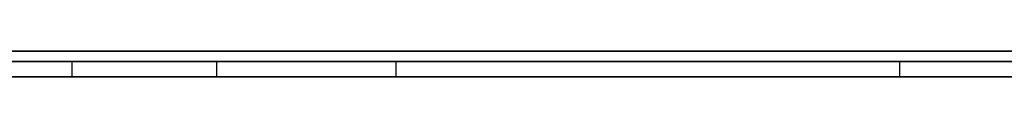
# Model space of a CAD drawing. Extents: x -2.05 to 2.05, y 0 to 2.3.
# Tile 60 of 74: x 1.425049 to 1.44439, y 2.219499 to 2.22. Entities that reach past the tile are written whole.
import ezdxf

# ---------------------------------------------------------------- set-up
doc = ezdxf.new("R2010")
doc.units = 0
doc.layers.get('0').update_dxf_attribs({"linetype": 'CONTINUOUS'})

# ---------------------------------------------------------------- blocks, each defined once
blk = doc.blocks.new('*U1')
at = {"extrusion": (0, 1, 0)}
for p, q in [((1.978, 2.219999, -0.83), (-1.978, 2.219999, -0.83)), ((-1.978, 2.219999, 0.83), (1.978, 2.219999, 0.83)), ((0.708, 2.219999, -0.705), (1.628, 2.219999, -0.705)), ((1.628, 2.219999, -0.405), (0.708, 2.219999, -0.405)), ((1.628, 2.219799, -0.705), (0.708, 2.219799, -0.705)), ((0.708, 2.219799, -0.405), (1.628, 2.219799, -0.405)), ((1.379051, 2.219799, -0.511399), (1.426071, 2.219799, -0.611024)), ((1.428912, 2.219799, -0.590354), (1.382283, 2.219799, -0.491024)), ((1.426071, 2.219799, -0.611024), (1.442332, 2.219799, -0.611024)), ((1.432438, 2.219799, -0.491024), (1.428912, 2.219799, -0.590354)), ((1.450953, 2.219799, -0.491024), (1.432438, 2.219799, -0.491024)), ((1.442332, 2.219799, -0.611024), (1.445565, 2.219799, -0.510322)), ((1.426071, 2.219499, -0.611024), (1.379051, 2.219499, -0.511399)), ((1.382283, 2.219499, -0.491024), (1.428912, 2.219499, -0.590354)), ((1.442332, 2.219499, -0.611024), (1.426071, 2.219499, -0.611024)), ((1.428912, 2.219499, -0.590354), (1.432438, 2.219499, -0.491024)), ((1.432438, 2.219499, -0.491024), (1.450953, 2.219499, -0.491024)), ((1.445565, 2.219499, -0.510322), (1.442332, 2.219499, -0.611024))]:
    blk.add_line(p, q, dxfattribs=at)
for p, q in [((1.978, 2.219999, -0.83), (-1.978, 2.219999, -0.83)), ((0.708, 2.219999, -0.705), (1.628, 2.219999, -0.705)), ((1.628, 2.219799, -0.705), (0.708, 2.219799, -0.705)), ((1.426071, 2.219799, -0.611024), (1.442332, 2.219799, -0.611024)), ((1.426071, 2.219799, -0.611024), (1.426071, 2.219499, -0.611024)), ((1.442332, 2.219799, -0.611024), (1.442332, 2.219499, -0.611024)), ((1.442332, 2.219499, -0.611024), (1.426071, 2.219499, -0.611024))]:
    blk.add_line(p, q)
at = {"extrusion": (0, 0, -1)}
for p, q in [((-1.978, 2.219999, 0.83), (1.978, 2.219999, 0.83)), ((1.628, 2.219999, -0.405), (0.708, 2.219999, -0.405)), ((0.708, 2.219799, -0.405), (1.628, 2.219799, -0.405)), ((1.450953, 2.219799, -0.491024), (1.432438, 2.219799, -0.491024)), ((1.432438, 2.219799, -0.491024), (1.432438, 2.219499, -0.491024)), ((1.432438, 2.219499, -0.491024), (1.450953, 2.219499, -0.491024))]:
    blk.add_line(p, q, dxfattribs=at)
at = {"extrusion": (0.904334, 0, 0.426825)}
for p, q in [((1.379051, 2.219799, -0.511399), (1.426071, 2.219799, -0.611024)), ((1.426071, 2.219799, -0.611024), (1.426071, 2.219499, -0.611024)), ((1.426071, 2.219499, -0.611024), (1.379051, 2.219499, -0.511399))]:
    blk.add_line(p, q, dxfattribs=at)
at = {"extrusion": (-0.905223, 0, -0.424937)}
for p, q in [((1.428912, 2.219799, -0.590354), (1.382283, 2.219799, -0.491024)), ((1.428912, 2.219799, -0.590354), (1.428912, 2.219499, -0.590354)), ((1.382283, 2.219499, -0.491024), (1.428912, 2.219499, -0.590354))]:
    blk.add_line(p, q, dxfattribs=at)
at = {"extrusion": (0.99937, 0, -0.035481)}
for p, q in [((1.432438, 2.219799, -0.491024), (1.428912, 2.219799, -0.590354)), ((1.428912, 2.219799, -0.590354), (1.428912, 2.219499, -0.590354)), ((1.432438, 2.219799, -0.491024), (1.432438, 2.219499, -0.491024)), ((1.428912, 2.219499, -0.590354), (1.432438, 2.219499, -0.491024))]:
    blk.add_line(p, q, dxfattribs=at)
at = {"extrusion": (-0.999485, 0, 0.032085)}
for p, q in [((1.442332, 2.219799, -0.611024), (1.445565, 2.219799, -0.510322)), ((1.442332, 2.219799, -0.611024), (1.442332, 2.219499, -0.611024)), ((1.445565, 2.219499, -0.510322), (1.442332, 2.219499, -0.611024))]:
    blk.add_line(p, q, dxfattribs=at)
for points in [[(1.42496, 2.22, -0.319569), (1.42519, 2.22, -0.319651), (1.42542, 2.22, -0.319732), (1.42565, 2.22, -0.319812), (1.42588, 2.22, -0.319891), (1.42611, 2.22, -0.319969), (1.42635, 2.22, -0.320046), (1.42658, 2.22, -0.320122), (1.42681, 2.22, -0.320197), (1.42705, 2.22, -0.320272), (1.42728, 2.22, -0.320345), (1.42752, 2.22, -0.320418), (1.42775, 2.22, -0.32049), (1.42799, 2.22, -0.32056), (1.42823, 2.22, -0.32063), (1.42846, 2.22, -0.320699), (1.4287, 2.22, -0.320768), (1.42894, 2.22, -0.320835), (1.42918, 2.22, -0.320901), (1.42942, 2.22, -0.320966), (1.42966, 2.22, -0.321031), (1.4299, 2.22, -0.321095), (1.43014, 2.22, -0.321157), (1.43038, 2.22, -0.321219), (1.43063, 2.22, -0.32128), (1.43087, 2.22, -0.32134), (1.43111, 2.22, -0.321399), (1.43136, 2.22, -0.321457), (1.4316, 2.22, -0.321515), (1.43184, 2.22, -0.321571), (1.43209, 2.22, -0.321626), (1.43233, 2.22, -0.321681), (1.43258, 2.22, -0.321735), (1.43283, 2.22, -0.321788), (1.43308, 2.22, -0.321839), (1.43332, 2.22, -0.32189), (1.43357, 2.22, -0.32194), (1.43382, 2.22, -0.32199), (1.43407, 2.22, -0.322038), (1.43432, 2.22, -0.322085), (1.43457, 2.22, -0.322132), (1.43482, 2.22, -0.322177), (1.43507, 2.22, -0.322222), (1.43532, 2.22, -0.322266), (1.43558, 2.22, -0.322309), (1.43583, 2.22, -0.322351), (1.43608, 2.22, -0.322392), (1.43634, 2.22, -0.322432), (1.43659, 2.22, -0.322471), (1.43685, 2.22, -0.322509), (1.4371, 2.22, -0.322547), (1.43736, 2.22, -0.322583), (1.43762, 2.22, -0.322619), (1.43787, 2.22, -0.322654), (1.43813, 2.22, -0.322688), (1.43839, 2.22, -0.32272), (1.43865, 2.22, -0.322752), (1.43891, 2.22, -0.322784), (1.43917, 2.22, -0.322814), (1.43943, 2.22, -0.322843), (1.43969, 2.22, -0.322872), (1.43995, 2.22, -0.322899), (1.44021, 2.22, -0.322926), (1.44047, 2.22, -0.322951), (1.44073, 2.22, -0.322976), (1.441, 2.22, -0.323), (1.44126, 2.22, -0.323023), (1.44153, 2.22, -0.323045), (1.44179, 2.22, -0.323066), (1.44206, 2.22, -0.323087), (1.44232, 2.22, -0.323106), (1.44259, 2.22, -0.323125), (1.44286, 2.22, -0.323142), (1.44312, 2.22, -0.323159), (1.44339, 2.22, -0.323175), (1.44366, 2.22, -0.32319), (1.44393, 2.22, -0.323204), (1.4442, 2.22, -0.323217), (1.44447, 2.22, -0.323229)], [(1.42496, 2.22, -0.319569), (1.42519, 2.22, -0.319651), (1.42542, 2.22, -0.319732), (1.42565, 2.22, -0.319812), (1.42588, 2.22, -0.319891), (1.42611, 2.22, -0.319969), (1.42635, 2.22, -0.320046), (1.42658, 2.22, -0.320122), (1.42681, 2.22, -0.320197), (1.42705, 2.22, -0.320272), (1.42728, 2.22, -0.320345), (1.42752, 2.22, -0.320418), (1.42775, 2.22, -0.32049), (1.42799, 2.22, -0.32056), (1.42823, 2.22, -0.32063), (1.42846, 2.22, -0.320699), (1.4287, 2.22, -0.320768), (1.42894, 2.22, -0.320835), (1.42918, 2.22, -0.320901), (1.42942, 2.22, -0.320966), (1.42966, 2.22, -0.321031), (1.4299, 2.22, -0.321095), (1.43014, 2.22, -0.321157), (1.43038, 2.22, -0.321219), (1.43063, 2.22, -0.32128), (1.43087, 2.22, -0.32134), (1.43111, 2.22, -0.321399), (1.43136, 2.22, -0.321457), (1.4316, 2.22, -0.321515), (1.43184, 2.22, -0.321571), (1.43209, 2.22, -0.321626), (1.43233, 2.22, -0.321681), (1.43258, 2.22, -0.321735), (1.43283, 2.22, -0.321788), (1.43308, 2.22, -0.321839), (1.43332, 2.22, -0.32189), (1.43357, 2.22, -0.32194), (1.43382, 2.22, -0.32199), (1.43407, 2.22, -0.322038), (1.43432, 2.22, -0.322085), (1.43457, 2.22, -0.322132), (1.43482, 2.22, -0.322177), (1.43507, 2.22, -0.322222), (1.43532, 2.22, -0.322266), (1.43558, 2.22, -0.322309), (1.43583, 2.22, -0.322351), (1.43608, 2.22, -0.322392), (1.43634, 2.22, -0.322432), (1.43659, 2.22, -0.322471), (1.43685, 2.22, -0.322509), (1.4371, 2.22, -0.322547), (1.43736, 2.22, -0.322583), (1.43762, 2.22, -0.322619), (1.43787, 2.22, -0.322654), (1.43813, 2.22, -0.322688), (1.43839, 2.22, -0.32272), (1.43865, 2.22, -0.322752), (1.43891, 2.22, -0.322784), (1.43917, 2.22, -0.322814), (1.43943, 2.22, -0.322843), (1.43969, 2.22, -0.322872), (1.43995, 2.22, -0.322899), (1.44021, 2.22, -0.322926), (1.44047, 2.22, -0.322951), (1.44073, 2.22, -0.322976), (1.441, 2.22, -0.323), (1.44126, 2.22, -0.323023), (1.44153, 2.22, -0.323045), (1.44179, 2.22, -0.323066), (1.44206, 2.22, -0.323087), (1.44232, 2.22, -0.323106), (1.44259, 2.22, -0.323125), (1.44286, 2.22, -0.323142), (1.44312, 2.22, -0.323159), (1.44339, 2.22, -0.323175), (1.44366, 2.22, -0.32319), (1.44393, 2.22, -0.323204), (1.4442, 2.22, -0.323217), (1.44447, 2.22, -0.323229)], [(1.4444, 2.22, -0.199063), (1.44413, 2.22, -0.199074), (1.44386, 2.22, -0.199085), (1.4436, 2.22, -0.199098), (1.44333, 2.22, -0.199111), (1.44306, 2.22, -0.199125), (1.4428, 2.22, -0.19914), (1.44254, 2.22, -0.199156), (1.44227, 2.22, -0.199172), (1.44201, 2.22, -0.19919), (1.44175, 2.22, -0.199208), (1.44148, 2.22, -0.199227), (1.44122, 2.22, -0.199247), (1.44096, 2.22, -0.199267), (1.4407, 2.22, -0.199289), (1.44044, 2.22, -0.199311), (1.44018, 2.22, -0.199334), (1.43992, 2.22, -0.199357), (1.43966, 2.22, -0.199382), (1.4394, 2.22, -0.199407), (1.43915, 2.22, -0.199434), (1.43889, 2.22, -0.19946), (1.43863, 2.22, -0.199488), (1.43838, 2.22, -0.199517), (1.43812, 2.22, -0.199546), (1.43787, 2.22, -0.199576), (1.43761, 2.22, -0.199608), (1.43736, 2.22, -0.199639), (1.43711, 2.22, -0.199672), (1.43685, 2.22, -0.199705), (1.4366, 2.22, -0.19974), (1.43635, 2.22, -0.199775), (1.4361, 2.22, -0.199811), (1.43585, 2.22, -0.199847), (1.4356, 2.22, -0.199885), (1.43535, 2.22, -0.199923), (1.4351, 2.22, -0.199962), (1.43485, 2.22, -0.200002), (1.4346, 2.22, -0.200043), (1.43436, 2.22, -0.200084), (1.43411, 2.22, -0.200126), (1.43386, 2.22, -0.200169), (1.43362, 2.22, -0.200213), (1.43337, 2.22, -0.200258), (1.43313, 2.22, -0.200304), (1.43289, 2.22, -0.20035), (1.43264, 2.22, -0.200397), (1.4324, 2.22, -0.200445), (1.43216, 2.22, -0.200494), (1.43191, 2.22, -0.200543), (1.43167, 2.22, -0.200594), (1.43143, 2.22, -0.200645), (1.43119, 2.22, -0.200697), (1.43095, 2.22, -0.200749), (1.43071, 2.22, -0.200803), (1.43047, 2.22, -0.200857), (1.43024, 2.22, -0.200913), (1.43, 2.22, -0.200969), (1.42976, 2.22, -0.201025), (1.42953, 2.22, -0.201083), (1.42929, 2.22, -0.201141), (1.42905, 2.22, -0.201201), (1.42882, 2.22, -0.201261), (1.42858, 2.22, -0.201321), (1.42835, 2.22, -0.201383), (1.42812, 2.22, -0.201445), (1.42788, 2.22, -0.201509), (1.42765, 2.22, -0.201573), (1.42742, 2.22, -0.201638), (1.42719, 2.22, -0.201703), (1.42696, 2.22, -0.20177), (1.42673, 2.22, -0.201837), (1.4265, 2.22, -0.201905), (1.42627, 2.22, -0.201974), (1.42604, 2.22, -0.202044), (1.42581, 2.22, -0.202114), (1.42559, 2.22, -0.202185), (1.42536, 2.22, -0.202257), (1.42513, 2.22, -0.20233), (1.42491, 2.22, -0.202404)], [(1.4444, 2.22, -0.199063), (1.44413, 2.22, -0.199074), (1.44386, 2.22, -0.199085), (1.4436, 2.22, -0.199098), (1.44333, 2.22, -0.199111), (1.44306, 2.22, -0.199125), (1.4428, 2.22, -0.19914), (1.44254, 2.22, -0.199156), (1.44227, 2.22, -0.199172), (1.44201, 2.22, -0.19919), (1.44175, 2.22, -0.199208), (1.44148, 2.22, -0.199227), (1.44122, 2.22, -0.199247), (1.44096, 2.22, -0.199267), (1.4407, 2.22, -0.199289), (1.44044, 2.22, -0.199311), (1.44018, 2.22, -0.199334), (1.43992, 2.22, -0.199357), (1.43966, 2.22, -0.199382), (1.4394, 2.22, -0.199407), (1.43915, 2.22, -0.199434), (1.43889, 2.22, -0.19946), (1.43863, 2.22, -0.199488), (1.43838, 2.22, -0.199517), (1.43812, 2.22, -0.199546), (1.43787, 2.22, -0.199576), (1.43761, 2.22, -0.199608), (1.43736, 2.22, -0.199639), (1.43711, 2.22, -0.199672), (1.43685, 2.22, -0.199705), (1.4366, 2.22, -0.19974), (1.43635, 2.22, -0.199775), (1.4361, 2.22, -0.199811), (1.43585, 2.22, -0.199847), (1.4356, 2.22, -0.199885), (1.43535, 2.22, -0.199923), (1.4351, 2.22, -0.199962), (1.43485, 2.22, -0.200002), (1.4346, 2.22, -0.200043), (1.43436, 2.22, -0.200084), (1.43411, 2.22, -0.200126), (1.43386, 2.22, -0.200169), (1.43362, 2.22, -0.200213), (1.43337, 2.22, -0.200258), (1.43313, 2.22, -0.200304), (1.43289, 2.22, -0.20035), (1.43264, 2.22, -0.200397), (1.4324, 2.22, -0.200445), (1.43216, 2.22, -0.200494), (1.43191, 2.22, -0.200543), (1.43167, 2.22, -0.200594), (1.43143, 2.22, -0.200645), (1.43119, 2.22, -0.200697), (1.43095, 2.22, -0.200749), (1.43071, 2.22, -0.200803), (1.43047, 2.22, -0.200857), (1.43024, 2.22, -0.200913), (1.43, 2.22, -0.200969), (1.42976, 2.22, -0.201025), (1.42953, 2.22, -0.201083), (1.42929, 2.22, -0.201141), (1.42905, 2.22, -0.201201), (1.42882, 2.22, -0.201261), (1.42858, 2.22, -0.201321), (1.42835, 2.22, -0.201383), (1.42812, 2.22, -0.201445), (1.42788, 2.22, -0.201509), (1.42765, 2.22, -0.201573), (1.42742, 2.22, -0.201638), (1.42719, 2.22, -0.201703), (1.42696, 2.22, -0.20177), (1.42673, 2.22, -0.201837), (1.4265, 2.22, -0.201905), (1.42627, 2.22, -0.201974), (1.42604, 2.22, -0.202044), (1.42581, 2.22, -0.202114), (1.42559, 2.22, -0.202185), (1.42536, 2.22, -0.202257), (1.42513, 2.22, -0.20233), (1.42491, 2.22, -0.202404)], [(1.4445, 2.22, -0.309634), (1.44431, 2.22, -0.309626), (1.44413, 2.22, -0.309616), (1.44394, 2.22, -0.309606), (1.44376, 2.22, -0.309596), (1.44358, 2.22, -0.309584), (1.44339, 2.22, -0.309572), (1.44321, 2.22, -0.30956), (1.44303, 2.22, -0.309547), (1.44285, 2.22, -0.309533), (1.44266, 2.22, -0.309518), (1.44248, 2.22, -0.309503), (1.4423, 2.22, -0.309487), (1.44212, 2.22, -0.309471), (1.44194, 2.22, -0.309454), (1.44176, 2.22, -0.309436), (1.44158, 2.22, -0.309418), (1.4414, 2.22, -0.309399), (1.44122, 2.22, -0.309379), (1.44104, 2.22, -0.309359), (1.44087, 2.22, -0.309338), (1.44069, 2.22, -0.309316), (1.44051, 2.22, -0.309294), (1.44034, 2.22, -0.309271), (1.44016, 2.22, -0.309248), (1.43998, 2.22, -0.309223), (1.43981, 2.22, -0.309199), (1.43963, 2.22, -0.309173), (1.43946, 2.22, -0.309147), (1.43928, 2.22, -0.30912), (1.43911, 2.22, -0.309093), (1.43894, 2.22, -0.309065), (1.43876, 2.22, -0.309036), (1.43859, 2.22, -0.309007), (1.43842, 2.22, -0.308977), (1.43825, 2.22, -0.308946), (1.43807, 2.22, -0.308915), (1.4379, 2.22, -0.308883), (1.43773, 2.22, -0.308851), (1.43756, 2.22, -0.308817), (1.43739, 2.22, -0.308784), (1.43722, 2.22, -0.308749), (1.43705, 2.22, -0.308714), (1.43689, 2.22, -0.308678), (1.43672, 2.22, -0.308642), (1.43655, 2.22, -0.308605), (1.43638, 2.22, -0.308567), (1.43621, 2.22, -0.308529), (1.43605, 2.22, -0.30849), (1.43588, 2.22, -0.30845), (1.43572, 2.22, -0.30841), (1.43555, 2.22, -0.308369), (1.43538, 2.22, -0.308327), (1.43522, 2.22, -0.308285), (1.43506, 2.22, -0.308242), (1.43489, 2.22, -0.308199), (1.43473, 2.22, -0.308155), (1.43456, 2.22, -0.30811), (1.4344, 2.22, -0.308064), (1.43424, 2.22, -0.308018), (1.43408, 2.22, -0.307972), (1.43392, 2.22, -0.307924), (1.43376, 2.22, -0.307876), (1.43359, 2.22, -0.307828), (1.43343, 2.22, -0.307778), (1.43327, 2.22, -0.307728), (1.43311, 2.22, -0.307678), (1.43296, 2.22, -0.307627), (1.4328, 2.22, -0.307575), (1.43264, 2.22, -0.307522), (1.43248, 2.22, -0.307469), (1.43232, 2.22, -0.307415), (1.43217, 2.22, -0.307361), (1.43201, 2.22, -0.307306), (1.43185, 2.22, -0.30725), (1.4317, 2.22, -0.307193), (1.43154, 2.22, -0.307136), (1.43139, 2.22, -0.307079), (1.43123, 2.22, -0.30702), (1.43108, 2.22, -0.306961), (1.43092, 2.22, -0.306902), (1.43077, 2.22, -0.306842), (1.43061, 2.22, -0.306781), (1.43046, 2.22, -0.306719), (1.43031, 2.22, -0.306657), (1.43016, 2.22, -0.306594), (1.43001, 2.22, -0.30653), (1.42985, 2.22, -0.306466), (1.4297, 2.22, -0.306401), (1.42955, 2.22, -0.306335), (1.4294, 2.22, -0.306268), (1.42925, 2.22, -0.306201), (1.4291, 2.22, -0.306133), (1.42895, 2.22, -0.306065), (1.4288, 2.22, -0.305995), (1.42865, 2.22, -0.305925), (1.42851, 2.22, -0.305855), (1.42836, 2.22, -0.305783), (1.42821, 2.22, -0.305711), (1.42806, 2.22, -0.305638), (1.42791, 2.22, -0.305564), (1.42777, 2.22, -0.30549), (1.42762, 2.22, -0.305415), (1.42748, 2.22, -0.305339), (1.42733, 2.22, -0.305263), (1.42718, 2.22, -0.305186), (1.42704, 2.22, -0.305108), (1.42689, 2.22, -0.305029), (1.42675, 2.22, -0.30495), (1.42661, 2.22, -0.30487), (1.42646, 2.22, -0.304789), (1.42632, 2.22, -0.304708), (1.42617, 2.22, -0.304626), (1.42603, 2.22, -0.304543), (1.42589, 2.22, -0.30446), (1.42575, 2.22, -0.304375), (1.42561, 2.22, -0.30429), (1.42546, 2.22, -0.304205), (1.42532, 2.22, -0.304118), (1.42518, 2.22, -0.304031), (1.42504, 2.22, -0.303944)], [(1.4445, 2.22, -0.309634), (1.44431, 2.22, -0.309626), (1.44413, 2.22, -0.309616), (1.44394, 2.22, -0.309606), (1.44376, 2.22, -0.309596), (1.44358, 2.22, -0.309584), (1.44339, 2.22, -0.309572), (1.44321, 2.22, -0.30956), (1.44303, 2.22, -0.309547), (1.44285, 2.22, -0.309533), (1.44266, 2.22, -0.309518), (1.44248, 2.22, -0.309503), (1.4423, 2.22, -0.309487), (1.44212, 2.22, -0.309471), (1.44194, 2.22, -0.309454), (1.44176, 2.22, -0.309436), (1.44158, 2.22, -0.309418), (1.4414, 2.22, -0.309399), (1.44122, 2.22, -0.309379), (1.44104, 2.22, -0.309359), (1.44087, 2.22, -0.309338), (1.44069, 2.22, -0.309316), (1.44051, 2.22, -0.309294), (1.44034, 2.22, -0.309271), (1.44016, 2.22, -0.309248), (1.43998, 2.22, -0.309223), (1.43981, 2.22, -0.309199), (1.43963, 2.22, -0.309173), (1.43946, 2.22, -0.309147), (1.43928, 2.22, -0.30912), (1.43911, 2.22, -0.309093), (1.43894, 2.22, -0.309065), (1.43876, 2.22, -0.309036), (1.43859, 2.22, -0.309007), (1.43842, 2.22, -0.308977), (1.43825, 2.22, -0.308946), (1.43807, 2.22, -0.308915), (1.4379, 2.22, -0.308883), (1.43773, 2.22, -0.308851), (1.43756, 2.22, -0.308817), (1.43739, 2.22, -0.308784), (1.43722, 2.22, -0.308749), (1.43705, 2.22, -0.308714), (1.43689, 2.22, -0.308678), (1.43672, 2.22, -0.308642), (1.43655, 2.22, -0.308605), (1.43638, 2.22, -0.308567), (1.43621, 2.22, -0.308529), (1.43605, 2.22, -0.30849), (1.43588, 2.22, -0.30845), (1.43572, 2.22, -0.30841), (1.43555, 2.22, -0.308369), (1.43538, 2.22, -0.308327), (1.43522, 2.22, -0.308285), (1.43506, 2.22, -0.308242), (1.43489, 2.22, -0.308199), (1.43473, 2.22, -0.308155), (1.43456, 2.22, -0.30811), (1.4344, 2.22, -0.308064), (1.43424, 2.22, -0.308018), (1.43408, 2.22, -0.307972), (1.43392, 2.22, -0.307924), (1.43376, 2.22, -0.307876), (1.43359, 2.22, -0.307828), (1.43343, 2.22, -0.307778), (1.43327, 2.22, -0.307728), (1.43311, 2.22, -0.307678), (1.43296, 2.22, -0.307627), (1.4328, 2.22, -0.307575), (1.43264, 2.22, -0.307522), (1.43248, 2.22, -0.307469), (1.43232, 2.22, -0.307415), (1.43217, 2.22, -0.307361), (1.43201, 2.22, -0.307306), (1.43185, 2.22, -0.30725), (1.4317, 2.22, -0.307193), (1.43154, 2.22, -0.307136), (1.43139, 2.22, -0.307079), (1.43123, 2.22, -0.30702), (1.43108, 2.22, -0.306961), (1.43092, 2.22, -0.306902), (1.43077, 2.22, -0.306842), (1.43061, 2.22, -0.306781), (1.43046, 2.22, -0.306719), (1.43031, 2.22, -0.306657), (1.43016, 2.22, -0.306594), (1.43001, 2.22, -0.30653), (1.42985, 2.22, -0.306466), (1.4297, 2.22, -0.306401), (1.42955, 2.22, -0.306335), (1.4294, 2.22, -0.306268), (1.42925, 2.22, -0.306201), (1.4291, 2.22, -0.306133), (1.42895, 2.22, -0.306065), (1.4288, 2.22, -0.305995), (1.42865, 2.22, -0.305925), (1.42851, 2.22, -0.305855), (1.42836, 2.22, -0.305783), (1.42821, 2.22, -0.305711), (1.42806, 2.22, -0.305638), (1.42791, 2.22, -0.305564), (1.42777, 2.22, -0.30549), (1.42762, 2.22, -0.305415), (1.42748, 2.22, -0.305339), (1.42733, 2.22, -0.305263), (1.42718, 2.22, -0.305186), (1.42704, 2.22, -0.305108), (1.42689, 2.22, -0.305029), (1.42675, 2.22, -0.30495), (1.42661, 2.22, -0.30487), (1.42646, 2.22, -0.304789), (1.42632, 2.22, -0.304708), (1.42617, 2.22, -0.304626), (1.42603, 2.22, -0.304543), (1.42589, 2.22, -0.30446), (1.42575, 2.22, -0.304375), (1.42561, 2.22, -0.30429), (1.42546, 2.22, -0.304205), (1.42532, 2.22, -0.304118), (1.42518, 2.22, -0.304031), (1.42504, 2.22, -0.303944)], [(1.42497, 2.22, -0.218709), (1.42511, 2.22, -0.218621), (1.42525, 2.22, -0.218534), (1.4254, 2.22, -0.218448), (1.42554, 2.22, -0.218362), (1.42568, 2.22, -0.218277), (1.42582, 2.22, -0.218193), (1.42597, 2.22, -0.21811), (1.42611, 2.22, -0.218027), (1.42626, 2.22, -0.217945), (1.4264, 2.22, -0.217863), (1.42655, 2.22, -0.217782), (1.42669, 2.22, -0.217702), (1.42684, 2.22, -0.217623), (1.42699, 2.22, -0.217544), (1.42713, 2.22, -0.217466), (1.42728, 2.22, -0.217389), (1.42743, 2.22, -0.217312), (1.42758, 2.22, -0.217236), (1.42772, 2.22, -0.217161), (1.42787, 2.22, -0.217086), (1.42802, 2.22, -0.217012), (1.42817, 2.22, -0.216939), (1.42832, 2.22, -0.216866), (1.42847, 2.22, -0.216794), (1.42862, 2.22, -0.216723), (1.42878, 2.22, -0.216653), (1.42893, 2.22, -0.216583), (1.42908, 2.22, -0.216514), (1.42923, 2.22, -0.216445), (1.42939, 2.22, -0.216378), (1.42954, 2.22, -0.216311), (1.42969, 2.22, -0.216244), (1.42985, 2.22, -0.216178), (1.43, 2.22, -0.216113), (1.43016, 2.22, -0.216049), (1.43031, 2.22, -0.215986), (1.43047, 2.22, -0.215923), (1.43062, 2.22, -0.21586), (1.43078, 2.22, -0.215799), (1.43094, 2.22, -0.215738), (1.4311, 2.22, -0.215678), (1.43125, 2.22, -0.215618), (1.43141, 2.22, -0.215559), (1.43157, 2.22, -0.215501), (1.43173, 2.22, -0.215444), (1.43189, 2.22, -0.215387), (1.43205, 2.22, -0.21533), (1.43221, 2.22, -0.215274), (1.43236, 2.22, -0.215219), (1.43252, 2.22, -0.215165), (1.43268, 2.22, -0.215111), (1.43284, 2.22, -0.215058), (1.433, 2.22, -0.215005), (1.43316, 2.22, -0.214953), (1.43332, 2.22, -0.214902), (1.43348, 2.22, -0.214851), (1.43364, 2.22, -0.214801), (1.4338, 2.22, -0.214751), (1.43397, 2.22, -0.214702), (1.43413, 2.22, -0.214654), (1.43429, 2.22, -0.214606), (1.43445, 2.22, -0.214559), (1.43461, 2.22, -0.214513), (1.43477, 2.22, -0.214467), (1.43493, 2.22, -0.214422), (1.4351, 2.22, -0.214377), (1.43526, 2.22, -0.214333), (1.43542, 2.22, -0.21429), (1.43558, 2.22, -0.214247), (1.43575, 2.22, -0.214205), (1.43591, 2.22, -0.214164), (1.43607, 2.22, -0.214123), (1.43624, 2.22, -0.214083), (1.4364, 2.22, -0.214043), (1.43656, 2.22, -0.214004), (1.43673, 2.22, -0.213966), (1.43689, 2.22, -0.213928), (1.43706, 2.22, -0.213891), (1.43722, 2.22, -0.213855), (1.43738, 2.22, -0.213819), (1.43755, 2.22, -0.213784), (1.43771, 2.22, -0.213749), (1.43788, 2.22, -0.213715), (1.43804, 2.22, -0.213682), (1.43821, 2.22, -0.213649), (1.43837, 2.22, -0.213617), (1.43854, 2.22, -0.213586), (1.43871, 2.22, -0.213555), (1.43887, 2.22, -0.213525), (1.43904, 2.22, -0.213495), (1.4392, 2.22, -0.213466), (1.43937, 2.22, -0.213438), (1.43954, 2.22, -0.21341), (1.43971, 2.22, -0.213383), (1.43987, 2.22, -0.213357), (1.44004, 2.22, -0.213331), (1.44021, 2.22, -0.213305), (1.44037, 2.22, -0.213281), (1.44054, 2.22, -0.213257), (1.44071, 2.22, -0.213234), (1.44088, 2.22, -0.213211), (1.44105, 2.22, -0.213189), (1.44122, 2.22, -0.213167), (1.44138, 2.22, -0.213146), (1.44155, 2.22, -0.213126), (1.44172, 2.22, -0.213106), (1.44189, 2.22, -0.213087), (1.44206, 2.22, -0.213069), (1.44223, 2.22, -0.213051), (1.4424, 2.22, -0.213034), (1.44257, 2.22, -0.213018), (1.44274, 2.22, -0.213002), (1.44291, 2.22, -0.212987), (1.44308, 2.22, -0.212972), (1.44325, 2.22, -0.212958), (1.44342, 2.22, -0.212944), (1.44359, 2.22, -0.212932), (1.44376, 2.22, -0.21292), (1.44393, 2.22, -0.212908), (1.4441, 2.22, -0.212897), (1.44428, 2.22, -0.212887), (1.44445, 2.22, -0.212877)], [(1.42497, 2.22, -0.218709), (1.42511, 2.22, -0.218621), (1.42525, 2.22, -0.218534), (1.4254, 2.22, -0.218448), (1.42554, 2.22, -0.218362), (1.42568, 2.22, -0.218277), (1.42582, 2.22, -0.218193), (1.42597, 2.22, -0.21811), (1.42611, 2.22, -0.218027), (1.42626, 2.22, -0.217945), (1.4264, 2.22, -0.217863), (1.42655, 2.22, -0.217782), (1.42669, 2.22, -0.217702), (1.42684, 2.22, -0.217623), (1.42699, 2.22, -0.217544), (1.42713, 2.22, -0.217466), (1.42728, 2.22, -0.217389), (1.42743, 2.22, -0.217312), (1.42758, 2.22, -0.217236), (1.42772, 2.22, -0.217161), (1.42787, 2.22, -0.217086), (1.42802, 2.22, -0.217012), (1.42817, 2.22, -0.216939), (1.42832, 2.22, -0.216866), (1.42847, 2.22, -0.216794), (1.42862, 2.22, -0.216723), (1.42878, 2.22, -0.216653), (1.42893, 2.22, -0.216583), (1.42908, 2.22, -0.216514), (1.42923, 2.22, -0.216445), (1.42939, 2.22, -0.216378), (1.42954, 2.22, -0.216311), (1.42969, 2.22, -0.216244), (1.42985, 2.22, -0.216178), (1.43, 2.22, -0.216113), (1.43016, 2.22, -0.216049), (1.43031, 2.22, -0.215986), (1.43047, 2.22, -0.215923), (1.43062, 2.22, -0.21586), (1.43078, 2.22, -0.215799), (1.43094, 2.22, -0.215738), (1.4311, 2.22, -0.215678), (1.43125, 2.22, -0.215618), (1.43141, 2.22, -0.215559), (1.43157, 2.22, -0.215501), (1.43173, 2.22, -0.215444), (1.43189, 2.22, -0.215387), (1.43205, 2.22, -0.21533), (1.43221, 2.22, -0.215274), (1.43236, 2.22, -0.215219), (1.43252, 2.22, -0.215165), (1.43268, 2.22, -0.215111), (1.43284, 2.22, -0.215058), (1.433, 2.22, -0.215005), (1.43316, 2.22, -0.214953), (1.43332, 2.22, -0.214902), (1.43348, 2.22, -0.214851), (1.43364, 2.22, -0.214801), (1.4338, 2.22, -0.214751), (1.43397, 2.22, -0.214702), (1.43413, 2.22, -0.214654), (1.43429, 2.22, -0.214606), (1.43445, 2.22, -0.214559), (1.43461, 2.22, -0.214513), (1.43477, 2.22, -0.214467), (1.43493, 2.22, -0.214422), (1.4351, 2.22, -0.214377), (1.43526, 2.22, -0.214333), (1.43542, 2.22, -0.21429), (1.43558, 2.22, -0.214247), (1.43575, 2.22, -0.214205), (1.43591, 2.22, -0.214164), (1.43607, 2.22, -0.214123), (1.43624, 2.22, -0.214083), (1.4364, 2.22, -0.214043), (1.43656, 2.22, -0.214004), (1.43673, 2.22, -0.213966), (1.43689, 2.22, -0.213928), (1.43706, 2.22, -0.213891), (1.43722, 2.22, -0.213855), (1.43738, 2.22, -0.213819), (1.43755, 2.22, -0.213784), (1.43771, 2.22, -0.213749), (1.43788, 2.22, -0.213715), (1.43804, 2.22, -0.213682), (1.43821, 2.22, -0.213649), (1.43837, 2.22, -0.213617), (1.43854, 2.22, -0.213586), (1.43871, 2.22, -0.213555), (1.43887, 2.22, -0.213525), (1.43904, 2.22, -0.213495), (1.4392, 2.22, -0.213466), (1.43937, 2.22, -0.213438), (1.43954, 2.22, -0.21341), (1.43971, 2.22, -0.213383), (1.43987, 2.22, -0.213357), (1.44004, 2.22, -0.213331), (1.44021, 2.22, -0.213305), (1.44037, 2.22, -0.213281), (1.44054, 2.22, -0.213257), (1.44071, 2.22, -0.213234), (1.44088, 2.22, -0.213211), (1.44105, 2.22, -0.213189), (1.44122, 2.22, -0.213167), (1.44138, 2.22, -0.213146), (1.44155, 2.22, -0.213126), (1.44172, 2.22, -0.213106), (1.44189, 2.22, -0.213087), (1.44206, 2.22, -0.213069), (1.44223, 2.22, -0.213051), (1.4424, 2.22, -0.213034), (1.44257, 2.22, -0.213018), (1.44274, 2.22, -0.213002), (1.44291, 2.22, -0.212987), (1.44308, 2.22, -0.212972), (1.44325, 2.22, -0.212958), (1.44342, 2.22, -0.212944), (1.44359, 2.22, -0.212932), (1.44376, 2.22, -0.21292), (1.44393, 2.22, -0.212908), (1.4441, 2.22, -0.212897), (1.44428, 2.22, -0.212887), (1.44445, 2.22, -0.212877)], [(1.44473, 2.2195, -0.32324), (1.44432, 2.2195, -0.323222), (1.44392, 2.2195, -0.323203), (1.44351, 2.2195, -0.323182), (1.44311, 2.2195, -0.323158), (1.44271, 2.2195, -0.323133), (1.44231, 2.2195, -0.323105), (1.44191, 2.2195, -0.323076), (1.44151, 2.2195, -0.323044), (1.44111, 2.2195, -0.32301), (1.44072, 2.2195, -0.322974), (1.44032, 2.2195, -0.322937), (1.43993, 2.2195, -0.322897), (1.43953, 2.2195, -0.322855), (1.43914, 2.2195, -0.322811), (1.43875, 2.2195, -0.322765), (1.43836, 2.2195, -0.322717), (1.43798, 2.2195, -0.322667), (1.43759, 2.2195, -0.322615), (1.4372, 2.2195, -0.322561), (1.43682, 2.2195, -0.322505), (1.43644, 2.2195, -0.322447), (1.43605, 2.2195, -0.322387), (1.43567, 2.2195, -0.322325), (1.43529, 2.2195, -0.32226), (1.43491, 2.2195, -0.322194), (1.43454, 2.2195, -0.322126), (1.43416, 2.2195, -0.322055), (1.43379, 2.2195, -0.321983), (1.43341, 2.2195, -0.321908), (1.43304, 2.2195, -0.321832), (1.43267, 2.2195, -0.321753), (1.4323, 2.2195, -0.321673), (1.43193, 2.2195, -0.32159), (1.43156, 2.2195, -0.321505), (1.43119, 2.2195, -0.321418), (1.43083, 2.2195, -0.32133), (1.43046, 2.2195, -0.321239), (1.4301, 2.2195, -0.321146), (1.42974, 2.2195, -0.321051), (1.42937, 2.2195, -0.320954), (1.42901, 2.2195, -0.320855), (1.42866, 2.2195, -0.320754), (1.4283, 2.2195, -0.320651), (1.42794, 2.2195, -0.320546), (1.42759, 2.2195, -0.320439), (1.42723, 2.2195, -0.32033), (1.42688, 2.2195, -0.320219), (1.42653, 2.2195, -0.320105), (1.42618, 2.2195, -0.31999), (1.42583, 2.2195, -0.319873), (1.42548, 2.2195, -0.319753), (1.42513, 2.2195, -0.319632), (1.42479, 2.2195, -0.319508)], [(1.44473, 2.2195, -0.32324), (1.44432, 2.2195, -0.323222), (1.44392, 2.2195, -0.323203), (1.44351, 2.2195, -0.323182), (1.44311, 2.2195, -0.323158), (1.44271, 2.2195, -0.323133), (1.44231, 2.2195, -0.323105), (1.44191, 2.2195, -0.323076), (1.44151, 2.2195, -0.323044), (1.44111, 2.2195, -0.32301), (1.44072, 2.2195, -0.322974), (1.44032, 2.2195, -0.322937), (1.43993, 2.2195, -0.322897), (1.43953, 2.2195, -0.322855), (1.43914, 2.2195, -0.322811), (1.43875, 2.2195, -0.322765), (1.43836, 2.2195, -0.322717), (1.43798, 2.2195, -0.322667), (1.43759, 2.2195, -0.322615), (1.4372, 2.2195, -0.322561), (1.43682, 2.2195, -0.322505), (1.43644, 2.2195, -0.322447), (1.43605, 2.2195, -0.322387), (1.43567, 2.2195, -0.322325), (1.43529, 2.2195, -0.32226), (1.43491, 2.2195, -0.322194), (1.43454, 2.2195, -0.322126), (1.43416, 2.2195, -0.322055), (1.43379, 2.2195, -0.321983), (1.43341, 2.2195, -0.321908), (1.43304, 2.2195, -0.321832), (1.43267, 2.2195, -0.321753), (1.4323, 2.2195, -0.321673), (1.43193, 2.2195, -0.32159), (1.43156, 2.2195, -0.321505), (1.43119, 2.2195, -0.321418), (1.43083, 2.2195, -0.32133), (1.43046, 2.2195, -0.321239), (1.4301, 2.2195, -0.321146), (1.42974, 2.2195, -0.321051), (1.42937, 2.2195, -0.320954), (1.42901, 2.2195, -0.320855), (1.42866, 2.2195, -0.320754), (1.4283, 2.2195, -0.320651), (1.42794, 2.2195, -0.320546), (1.42759, 2.2195, -0.320439), (1.42723, 2.2195, -0.32033), (1.42688, 2.2195, -0.320219), (1.42653, 2.2195, -0.320105), (1.42618, 2.2195, -0.31999), (1.42583, 2.2195, -0.319873), (1.42548, 2.2195, -0.319753), (1.42513, 2.2195, -0.319632), (1.42479, 2.2195, -0.319508)], [(1.42497, 2.2195, -0.202385), (1.42531, 2.2195, -0.202275), (1.42565, 2.2195, -0.202166), (1.42599, 2.2195, -0.20206), (1.42633, 2.2195, -0.201955), (1.42668, 2.2195, -0.201852), (1.42702, 2.2195, -0.201751), (1.42737, 2.2195, -0.201651), (1.42772, 2.2195, -0.201554), (1.42807, 2.2195, -0.201458), (1.42842, 2.2195, -0.201364), (1.42877, 2.2195, -0.201272), (1.42913, 2.2195, -0.201182), (1.42948, 2.2195, -0.201094), (1.42984, 2.2195, -0.201007), (1.43019, 2.2195, -0.200923), (1.43055, 2.2195, -0.20084), (1.43091, 2.2195, -0.200759), (1.43127, 2.2195, -0.200679), (1.43163, 2.2195, -0.200602), (1.432, 2.2195, -0.200526), (1.43236, 2.2195, -0.200453), (1.43273, 2.2195, -0.200381), (1.43309, 2.2195, -0.20031), (1.43346, 2.2195, -0.200242), (1.43383, 2.2195, -0.200176), (1.4342, 2.2195, -0.200111), (1.43457, 2.2195, -0.200048), (1.43494, 2.2195, -0.199987), (1.43532, 2.2195, -0.199928), (1.43569, 2.2195, -0.19987), (1.43607, 2.2195, -0.199815), (1.43645, 2.2195, -0.199761), (1.43683, 2.2195, -0.199709), (1.43721, 2.2195, -0.199659), (1.43759, 2.2195, -0.199611), (1.43797, 2.2195, -0.199564), (1.43835, 2.2195, -0.19952), (1.43874, 2.2195, -0.199477), (1.43912, 2.2195, -0.199436), (1.43951, 2.2195, -0.199397), (1.4399, 2.2195, -0.199359), (1.44029, 2.2195, -0.199324), (1.44068, 2.2195, -0.19929), (1.44107, 2.2195, -0.199258), (1.44147, 2.2195, -0.199228), (1.44186, 2.2195, -0.1992), (1.44226, 2.2195, -0.199173), (1.44265, 2.2195, -0.199149), (1.44305, 2.2195, -0.199126), (1.44345, 2.2195, -0.199105), (1.44385, 2.2195, -0.199086), (1.44425, 2.2195, -0.199069), (1.44466, 2.2195, -0.199053)], [(1.42497, 2.2195, -0.202385), (1.42531, 2.2195, -0.202275), (1.42565, 2.2195, -0.202166), (1.42599, 2.2195, -0.20206), (1.42633, 2.2195, -0.201955), (1.42668, 2.2195, -0.201852), (1.42702, 2.2195, -0.201751), (1.42737, 2.2195, -0.201651), (1.42772, 2.2195, -0.201554), (1.42807, 2.2195, -0.201458), (1.42842, 2.2195, -0.201364), (1.42877, 2.2195, -0.201272), (1.42913, 2.2195, -0.201182), (1.42948, 2.2195, -0.201094), (1.42984, 2.2195, -0.201007), (1.43019, 2.2195, -0.200923), (1.43055, 2.2195, -0.20084), (1.43091, 2.2195, -0.200759), (1.43127, 2.2195, -0.200679), (1.43163, 2.2195, -0.200602), (1.432, 2.2195, -0.200526), (1.43236, 2.2195, -0.200453), (1.43273, 2.2195, -0.200381), (1.43309, 2.2195, -0.20031), (1.43346, 2.2195, -0.200242), (1.43383, 2.2195, -0.200176), (1.4342, 2.2195, -0.200111), (1.43457, 2.2195, -0.200048), (1.43494, 2.2195, -0.199987), (1.43532, 2.2195, -0.199928), (1.43569, 2.2195, -0.19987), (1.43607, 2.2195, -0.199815), (1.43645, 2.2195, -0.199761), (1.43683, 2.2195, -0.199709), (1.43721, 2.2195, -0.199659), (1.43759, 2.2195, -0.199611), (1.43797, 2.2195, -0.199564), (1.43835, 2.2195, -0.19952), (1.43874, 2.2195, -0.199477), (1.43912, 2.2195, -0.199436), (1.43951, 2.2195, -0.199397), (1.4399, 2.2195, -0.199359), (1.44029, 2.2195, -0.199324), (1.44068, 2.2195, -0.19929), (1.44107, 2.2195, -0.199258), (1.44147, 2.2195, -0.199228), (1.44186, 2.2195, -0.1992), (1.44226, 2.2195, -0.199173), (1.44265, 2.2195, -0.199149), (1.44305, 2.2195, -0.199126), (1.44345, 2.2195, -0.199105), (1.44385, 2.2195, -0.199086), (1.44425, 2.2195, -0.199069), (1.44466, 2.2195, -0.199053)], [(1.42492, 2.2195, -0.303868), (1.42513, 2.2195, -0.304001), (1.42534, 2.2195, -0.304132), (1.42556, 2.2195, -0.304262), (1.42577, 2.2195, -0.304389), (1.42598, 2.2195, -0.304516), (1.4262, 2.2195, -0.30464), (1.42641, 2.2195, -0.304763), (1.42663, 2.2195, -0.304885), (1.42685, 2.2195, -0.305004), (1.42707, 2.2195, -0.305123), (1.42728, 2.2195, -0.305239), (1.4275, 2.2195, -0.305354), (1.42772, 2.2195, -0.305468), (1.42794, 2.2195, -0.30558), (1.42817, 2.2195, -0.30569), (1.42839, 2.2195, -0.305798), (1.42861, 2.2195, -0.305905), (1.42884, 2.2195, -0.306011), (1.42906, 2.2195, -0.306114), (1.42929, 2.2195, -0.306217), (1.42951, 2.2195, -0.306317), (1.42974, 2.2195, -0.306416), (1.42997, 2.2195, -0.306514), (1.43019, 2.2195, -0.306609), (1.43042, 2.2195, -0.306703), (1.43065, 2.2195, -0.306796), (1.43088, 2.2195, -0.306887), (1.43112, 2.2195, -0.306977), (1.43135, 2.2195, -0.307065), (1.43158, 2.2195, -0.307152), (1.43182, 2.2195, -0.307237), (1.43205, 2.2195, -0.307321), (1.43229, 2.2195, -0.307403), (1.43252, 2.2195, -0.307484), (1.43276, 2.2195, -0.307564), (1.433, 2.2195, -0.307642), (1.43324, 2.2195, -0.307718), (1.43348, 2.2195, -0.307793), (1.43372, 2.2195, -0.307867), (1.43397, 2.2195, -0.307939), (1.43421, 2.2195, -0.30801), (1.43445, 2.2195, -0.308079), (1.4347, 2.2195, -0.308147), (1.43494, 2.2195, -0.308213), (1.43519, 2.2195, -0.308278), (1.43544, 2.2195, -0.308341), (1.43569, 2.2195, -0.308403), (1.43594, 2.2195, -0.308464), (1.43619, 2.2195, -0.308523), (1.43644, 2.2195, -0.30858), (1.43669, 2.2195, -0.308636), (1.43695, 2.2195, -0.308691), (1.4372, 2.2195, -0.308744), (1.43745, 2.2195, -0.308796), (1.43771, 2.2195, -0.308846), (1.43797, 2.2195, -0.308895), (1.43822, 2.2195, -0.308942), (1.43848, 2.2195, -0.308988), (1.43874, 2.2195, -0.309033), (1.439, 2.2195, -0.309076), (1.43926, 2.2195, -0.309117), (1.43953, 2.2195, -0.309157), (1.43979, 2.2195, -0.309196), (1.44005, 2.2195, -0.309233), (1.44032, 2.2195, -0.309269), (1.44058, 2.2195, -0.309303), (1.44085, 2.2195, -0.309336), (1.44112, 2.2195, -0.309367), (1.44139, 2.2195, -0.309397), (1.44166, 2.2195, -0.309426), (1.44193, 2.2195, -0.309453), (1.4422, 2.2195, -0.309478), (1.44247, 2.2195, -0.309502), (1.44274, 2.2195, -0.309525), (1.44302, 2.2195, -0.309546), (1.44329, 2.2195, -0.309566), (1.44357, 2.2195, -0.309584), (1.44384, 2.2195, -0.309601), (1.44412, 2.2195, -0.309616), (1.4444, 2.2195, -0.30963)], [(1.42492, 2.2195, -0.303868), (1.42513, 2.2195, -0.304001), (1.42534, 2.2195, -0.304132), (1.42556, 2.2195, -0.304262), (1.42577, 2.2195, -0.304389), (1.42598, 2.2195, -0.304516), (1.4262, 2.2195, -0.30464), (1.42641, 2.2195, -0.304763), (1.42663, 2.2195, -0.304885), (1.42685, 2.2195, -0.305004), (1.42707, 2.2195, -0.305123), (1.42728, 2.2195, -0.305239), (1.4275, 2.2195, -0.305354), (1.42772, 2.2195, -0.305468), (1.42794, 2.2195, -0.30558), (1.42817, 2.2195, -0.30569), (1.42839, 2.2195, -0.305798), (1.42861, 2.2195, -0.305905), (1.42884, 2.2195, -0.306011), (1.42906, 2.2195, -0.306114), (1.42929, 2.2195, -0.306217), (1.42951, 2.2195, -0.306317), (1.42974, 2.2195, -0.306416), (1.42997, 2.2195, -0.306514), (1.43019, 2.2195, -0.306609), (1.43042, 2.2195, -0.306703), (1.43065, 2.2195, -0.306796), (1.43088, 2.2195, -0.306887), (1.43112, 2.2195, -0.306977), (1.43135, 2.2195, -0.307065), (1.43158, 2.2195, -0.307152), (1.43182, 2.2195, -0.307237), (1.43205, 2.2195, -0.307321), (1.43229, 2.2195, -0.307403), (1.43252, 2.2195, -0.307484), (1.43276, 2.2195, -0.307564), (1.433, 2.2195, -0.307642), (1.43324, 2.2195, -0.307718), (1.43348, 2.2195, -0.307793), (1.43372, 2.2195, -0.307867), (1.43397, 2.2195, -0.307939), (1.43421, 2.2195, -0.30801), (1.43445, 2.2195, -0.308079), (1.4347, 2.2195, -0.308147), (1.43494, 2.2195, -0.308213), (1.43519, 2.2195, -0.308278), (1.43544, 2.2195, -0.308341), (1.43569, 2.2195, -0.308403), (1.43594, 2.2195, -0.308464), (1.43619, 2.2195, -0.308523), (1.43644, 2.2195, -0.30858), (1.43669, 2.2195, -0.308636), (1.43695, 2.2195, -0.308691), (1.4372, 2.2195, -0.308744), (1.43745, 2.2195, -0.308796), (1.43771, 2.2195, -0.308846), (1.43797, 2.2195, -0.308895), (1.43822, 2.2195, -0.308942), (1.43848, 2.2195, -0.308988), (1.43874, 2.2195, -0.309033), (1.439, 2.2195, -0.309076), (1.43926, 2.2195, -0.309117), (1.43953, 2.2195, -0.309157), (1.43979, 2.2195, -0.309196), (1.44005, 2.2195, -0.309233), (1.44032, 2.2195, -0.309269), (1.44058, 2.2195, -0.309303), (1.44085, 2.2195, -0.309336), (1.44112, 2.2195, -0.309367), (1.44139, 2.2195, -0.309397), (1.44166, 2.2195, -0.309426), (1.44193, 2.2195, -0.309453), (1.4422, 2.2195, -0.309478), (1.44247, 2.2195, -0.309502), (1.44274, 2.2195, -0.309525), (1.44302, 2.2195, -0.309546), (1.44329, 2.2195, -0.309566), (1.44357, 2.2195, -0.309584), (1.44384, 2.2195, -0.309601), (1.44412, 2.2195, -0.309616), (1.4444, 2.2195, -0.30963)], [(1.44444, 2.2195, -0.212878), (1.44418, 2.2195, -0.212892), (1.44393, 2.2195, -0.212909), (1.44367, 2.2195, -0.212926), (1.44341, 2.2195, -0.212945), (1.44315, 2.2195, -0.212966), (1.4429, 2.2195, -0.212987), (1.44264, 2.2195, -0.213011), (1.44239, 2.2195, -0.213035), (1.44213, 2.2195, -0.213061), (1.44188, 2.2195, -0.213089), (1.44162, 2.2195, -0.213118), (1.44137, 2.2195, -0.213148), (1.44112, 2.2195, -0.21318), (1.44086, 2.2195, -0.213213), (1.44061, 2.2195, -0.213247), (1.44036, 2.2195, -0.213283), (1.44011, 2.2195, -0.213321), (1.43985, 2.2195, -0.213359), (1.4396, 2.2195, -0.2134), (1.43935, 2.2195, -0.213441), (1.4391, 2.2195, -0.213484), (1.43885, 2.2195, -0.213529), (1.4386, 2.2195, -0.213574), (1.43835, 2.2195, -0.213622), (1.4381, 2.2195, -0.21367), (1.43786, 2.2195, -0.21372), (1.43761, 2.2195, -0.213772), (1.43736, 2.2195, -0.213824), (1.43711, 2.2195, -0.213879), (1.43687, 2.2195, -0.213934), (1.43662, 2.2195, -0.213991), (1.43637, 2.2195, -0.21405), (1.43613, 2.2195, -0.21411), (1.43588, 2.2195, -0.214171), (1.43564, 2.2195, -0.214234), (1.43539, 2.2195, -0.214298), (1.43515, 2.2195, -0.214363), (1.4349, 2.2195, -0.21443), (1.43466, 2.2195, -0.214499), (1.43442, 2.2195, -0.214568), (1.43418, 2.2195, -0.21464), (1.43393, 2.2195, -0.214712), (1.43369, 2.2195, -0.214786), (1.43345, 2.2195, -0.214862), (1.43321, 2.2195, -0.214938), (1.43297, 2.2195, -0.215017), (1.43273, 2.2195, -0.215096), (1.43249, 2.2195, -0.215177), (1.43225, 2.2195, -0.21526), (1.43201, 2.2195, -0.215343), (1.43177, 2.2195, -0.215429), (1.43153, 2.2195, -0.215515), (1.43129, 2.2195, -0.215603), (1.43106, 2.2195, -0.215693), (1.43082, 2.2195, -0.215784), (1.43058, 2.2195, -0.215876), (1.43035, 2.2195, -0.215971), (1.43012, 2.2195, -0.216066), (1.42988, 2.2195, -0.216164), (1.42965, 2.2195, -0.216262), (1.42942, 2.2195, -0.216363), (1.42919, 2.2195, -0.216465), (1.42896, 2.2195, -0.216568), (1.42873, 2.2195, -0.216673), (1.4285, 2.2195, -0.21678), (1.42828, 2.2195, -0.216888), (1.42805, 2.2195, -0.216998), (1.42783, 2.2195, -0.217109), (1.4276, 2.2195, -0.217222), (1.42738, 2.2195, -0.217336), (1.42716, 2.2195, -0.217452), (1.42694, 2.2195, -0.217569), (1.42672, 2.2195, -0.217688), (1.4265, 2.2195, -0.217809), (1.42628, 2.2195, -0.217931), (1.42606, 2.2195, -0.218055), (1.42585, 2.2195, -0.21818), (1.42563, 2.2195, -0.218307), (1.42542, 2.2195, -0.218435), (1.4252, 2.2195, -0.218565), (1.42499, 2.2195, -0.218696)], [(1.44444, 2.2195, -0.212878), (1.44418, 2.2195, -0.212892), (1.44393, 2.2195, -0.212909), (1.44367, 2.2195, -0.212926), (1.44341, 2.2195, -0.212945), (1.44315, 2.2195, -0.212966), (1.4429, 2.2195, -0.212987), (1.44264, 2.2195, -0.213011), (1.44239, 2.2195, -0.213035), (1.44213, 2.2195, -0.213061), (1.44188, 2.2195, -0.213089), (1.44162, 2.2195, -0.213118), (1.44137, 2.2195, -0.213148), (1.44112, 2.2195, -0.21318), (1.44086, 2.2195, -0.213213), (1.44061, 2.2195, -0.213247), (1.44036, 2.2195, -0.213283), (1.44011, 2.2195, -0.213321), (1.43985, 2.2195, -0.213359), (1.4396, 2.2195, -0.2134), (1.43935, 2.2195, -0.213441), (1.4391, 2.2195, -0.213484), (1.43885, 2.2195, -0.213529), (1.4386, 2.2195, -0.213574), (1.43835, 2.2195, -0.213622), (1.4381, 2.2195, -0.21367), (1.43786, 2.2195, -0.21372), (1.43761, 2.2195, -0.213772), (1.43736, 2.2195, -0.213824), (1.43711, 2.2195, -0.213879), (1.43687, 2.2195, -0.213934), (1.43662, 2.2195, -0.213991), (1.43637, 2.2195, -0.21405), (1.43613, 2.2195, -0.21411), (1.43588, 2.2195, -0.214171), (1.43564, 2.2195, -0.214234), (1.43539, 2.2195, -0.214298), (1.43515, 2.2195, -0.214363), (1.4349, 2.2195, -0.21443), (1.43466, 2.2195, -0.214499), (1.43442, 2.2195, -0.214568), (1.43418, 2.2195, -0.21464), (1.43393, 2.2195, -0.214712), (1.43369, 2.2195, -0.214786), (1.43345, 2.2195, -0.214862), (1.43321, 2.2195, -0.214938), (1.43297, 2.2195, -0.215017), (1.43273, 2.2195, -0.215096), (1.43249, 2.2195, -0.215177), (1.43225, 2.2195, -0.21526), (1.43201, 2.2195, -0.215343), (1.43177, 2.2195, -0.215429), (1.43153, 2.2195, -0.215515), (1.43129, 2.2195, -0.215603), (1.43106, 2.2195, -0.215693), (1.43082, 2.2195, -0.215784), (1.43058, 2.2195, -0.215876), (1.43035, 2.2195, -0.215971), (1.43012, 2.2195, -0.216066), (1.42988, 2.2195, -0.216164), (1.42965, 2.2195, -0.216262), (1.42942, 2.2195, -0.216363), (1.42919, 2.2195, -0.216465), (1.42896, 2.2195, -0.216568), (1.42873, 2.2195, -0.216673), (1.4285, 2.2195, -0.21678), (1.42828, 2.2195, -0.216888), (1.42805, 2.2195, -0.216998), (1.42783, 2.2195, -0.217109), (1.4276, 2.2195, -0.217222), (1.42738, 2.2195, -0.217336), (1.42716, 2.2195, -0.217452), (1.42694, 2.2195, -0.217569), (1.42672, 2.2195, -0.217688), (1.4265, 2.2195, -0.217809), (1.42628, 2.2195, -0.217931), (1.42606, 2.2195, -0.218055), (1.42585, 2.2195, -0.21818), (1.42563, 2.2195, -0.218307), (1.42542, 2.2195, -0.218435), (1.4252, 2.2195, -0.218565), (1.42499, 2.2195, -0.218696)]]:
    blk.add_polyline3d(points)

msp = doc.modelspace()

# ---------------------------------------------------------------- block references
msp.add_blockref('*U1', (0, 0))

doc.saveas('drawing.dxf')
